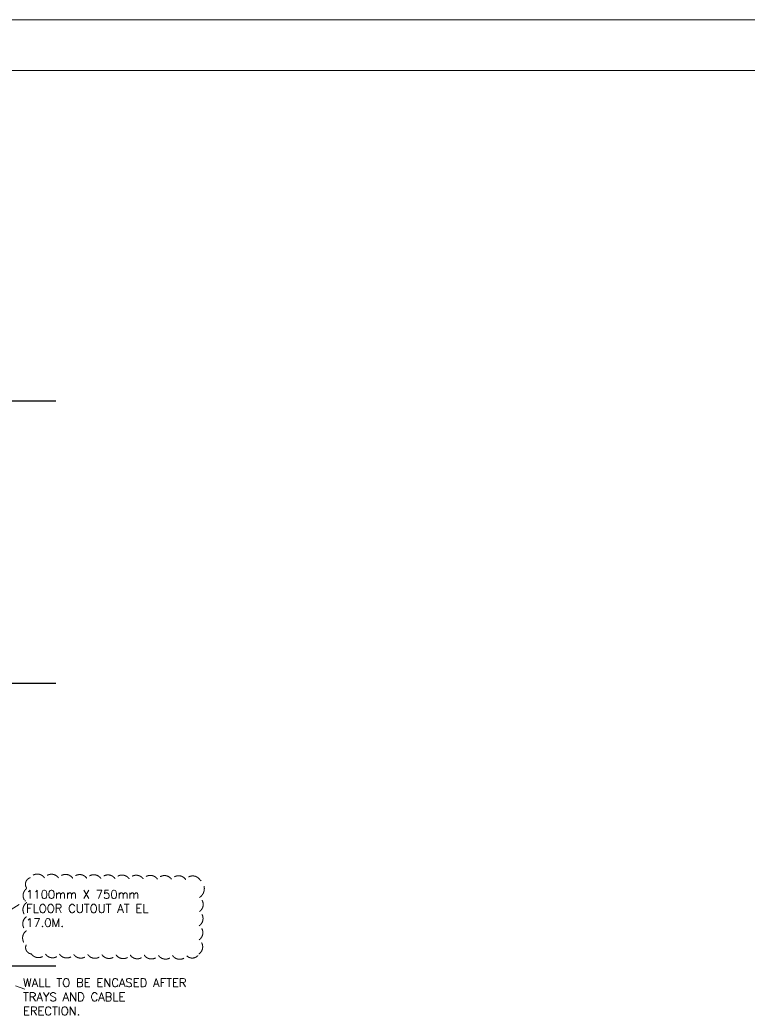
# Model space of a CAD drawing. Header units: inches. Extents: x 0 to 1564127, y -23460 to 23144100.
# Tile 202 of 215: x 1478735 to 1504490, y 301487 to 336340. Entities that reach past the tile are written whole.
import ezdxf

# ---------------------------------------------------------------- set-up
doc = ezdxf.new("R2010")
doc.units = ezdxf.units.IN
doc.header["$LTSCALE"] = 1800
doc.header["$MEASUREMENT"] = 0
doc.linetypes.add('CENTER', pattern=[2, 1.25, -0.25, 0.25, -0.25])
doc.linetypes.add('HIDDEN', pattern=[0.375, 0.25, -0.125])
doc.layers.get('0').update_dxf_attribs({"color": 253, "lineweight": 9})
doc.layers.add('GRID', color=251, linetype='CENTER')
doc.layers.add('LAYOUT', color=8, linetype='Continuous', lineweight=9)
doc.layers.add('PNL', color=8, linetype='HIDDEN', lineweight=9)
doc.styles.add('ROMANS', font='romans.shx')
doc.styles.add('ROMANT', font='romant')
doc.dimstyles.new('STANDARD$0', dxfattribs={"dimtxt": 200, "dimasz": 200, "dimexe": 0, "dimexo": 100, "dimgap": 100, "dimtad": 1, "dimdec": 0, "dimzin": 0, "dimdsep": 46, "dimtxsty": 'ROMANS', "dimcen": 0.09, "dimclrd": 256, "dimclre": 256, "dimclrt": 256, "dimadec": 0, "dimazin": 0, "dimtfac": 1, "dimtdec": 0, "dimtmove": 0, "dimatfit": 3, "dimfxl": 1, "dimtolj": 1, "dimtzin": 0, "dimlwd": -1, "dimlwe": -1, "dimarcsym": 0})

# ---------------------------------------------------------------- blocks, each defined once
blk = doc.blocks.new('BORDER')
blk.add_line((1, 1), (0, 1))

msp = doc.modelspace()

# ---------------------------------------------------------------- linework, layer by layer
msp.add_line((1562327.3, 334540.37), (1387577.3, 334540.37))
msp.add_lwpolyline([(1564127.3, 336340.37), (1385777.3, 336340.37), (1385777.3, 210190.37), (1564127.3, 210190.37)], close=True)
at = {"layer": 'GRID'}
for p, q in [((1480012.82, 322837.04), (1439712.82, 322837.04)), ((1480012.82, 312837.04), (1439712.82, 312837.04)), ((1480012.82, 302837.04), (1439712.82, 302837.04))]:
    msp.add_line(p, q, dxfattribs=at)
at = {"layer": 'PNL', "color": 60}
msp.add_lwpolyline([(1485110.94, 305898.8, 0.52056705), (1484610.97, 305904.73, 0.52056705), (1484111.01, 305910.66, 0.52056705), (1483611.04, 305916.58, 0.52056705), (1483111.08, 305922.51, 0.52056705), (1482611.11, 305928.44, 0.52056705), (1482111.15, 305934.36, 0.52056705), (1481611.18, 305940.29, 0.52056705), (1481111.22, 305946.22, 0.52056705), (1480611.25, 305952.14, 0.52056705), (1480111.29, 305958.07, 0.52056705), (1479611.32, 305964, 0.52056705), (1479111.36, 305969.92, 0.52056705), (1478989.18, 305589, 0.52056705), (1478983.26, 305089.03, 0.52056705), (1478977.33, 304589.07, 0.52056705), (1478971.4, 304089.1, 0.52056705), (1478965.48, 303589.14, 0.52056705), (1479147.03, 303272.26, 0.52056705), (1479647, 303266.34, 0.52056705), (1480146.96, 303260.41, 0.52056705), (1480646.93, 303254.48, 0.52056705), (1481146.89, 303248.56, 0.52056705), (1481646.86, 303242.63, 0.52056705), (1482146.82, 303236.7, 0.52056705), (1482646.79, 303230.78, 0.52056705), (1483146.75, 303224.85, 0.52056705), (1483646.72, 303218.92, 0.52056705), (1484146.68, 303213, 0.52056705), (1484646.65, 303207.07, 0.52056705), (1485079.77, 303269.59, 0.52056705), (1485085.7, 303769.55, 0.52056705), (1485091.62, 304269.52, 0.52056705), (1485097.55, 304769.48, 0.52056705), (1485103.48, 305269.45, 0.52056705)], format="xyb", close=True, dxfattribs=at)

# ---------------------------------------------------------------- block references
at = {"xscale": 178350, "yscale": 126150, "zscale": 178350}
msp.add_blockref('BORDER', (1385777.3, 210190.37), dxfattribs=at)

# ---------------------------------------------------------------- texts
at = {"layer": 'LAYOUT', "color": 7, "char_height": 300, "attachment_point": 1, "style": 'ROMANT'}
for s, insert, width in [('1100mm X 750mm FLOOR CUTOUT AT EL 17.0M.', (1478960.93, 305527.32), 5076.2552), ('WALL TO BE ENCASED AFTER TRAYS AND CABLE ERECTION.', (1478852.64, 302399.81), 6288.6479)]:
    msp.add_mtext(s, dxfattribs=dict(at, insert=insert, width=width))

# ---------------------------------------------------------------- leaders
at = {"layer": 'PNL', "color": 60}
for points in [[(1476027.82, 303387.04), (1478946.44, 305156.39)], [(1476027.82, 303001.48), (1478918.59, 302025.79)]]:
    msp.add_leader(points, dimstyle='STANDARD$0', override={"dimgap": 100, "dimtad": 0, "dimfxl": 0.5, "dimarcsym": 2}, dxfattribs=at)

doc.saveas('drawing.dxf')
